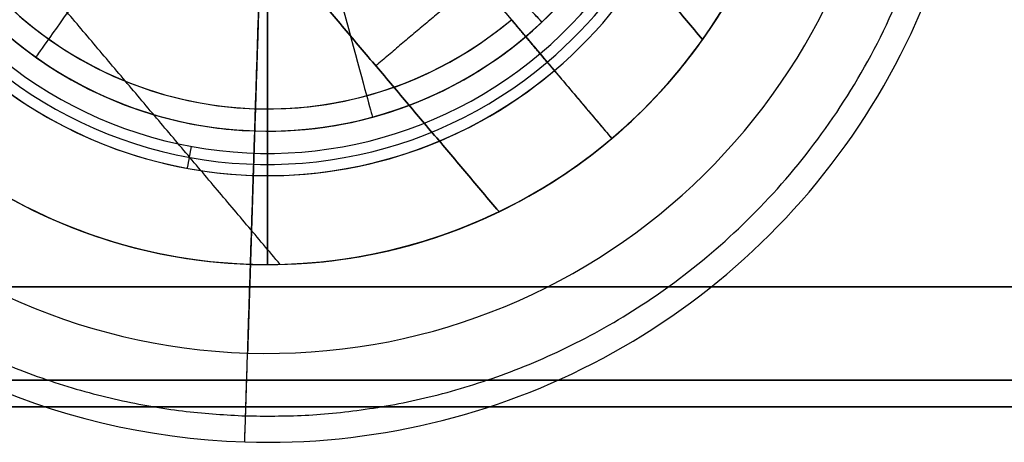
# Model space of a CAD drawing. Header units: millimetres. Extents: x -5.9 to 8.2, y -1.3 to -0.5.
# Tile 14 of 107: x -5.1937 to -5.0829, y -0.9383 to -0.8907. Entities that reach past the tile are written whole.
import ezdxf

# ---------------------------------------------------------------- set-up
doc = ezdxf.new("R2010")
doc.units = ezdxf.units.MM
doc.header["$MEASUREMENT"] = 0
for name, color, linetype, true_color in [('IGES level 1', 7, 'Continuous', 0xffffff), ('IGES level 11', 7, 'Continuous', 0xffffff), ('IGES level 18', 7, 'Continuous', 0xffffff), ('IGES level 20', 7, 'Continuous', 0xffffff), ('IGES level 49', 7, 'Continuous', 0xc0c0c0), ('IGES level 51', 7, 'Continuous', 0xffffff)]:
    doc.layers.add(name, color=color, linetype=linetype, true_color=true_color)

msp = doc.modelspace()

# ---------------------------------------------------------------- linework, layer by layer
at = {"layer": 'IGES level 1'}
for points in [[(-5.290839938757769, -0.9207795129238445, -10.31994323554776), (-5.065839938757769, -0.9207795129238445, -10.31994323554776), (-4.840839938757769, -0.9207795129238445, -10.31994323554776)], [(-4.840839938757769, -0.9207795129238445, -10.16994323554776), (-5.065839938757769, -0.9207795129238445, -10.16994323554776), (-5.290839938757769, -0.9207795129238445, -10.16994323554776)], [(-4.840839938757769, -0.9207795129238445, -10.31994323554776), (-5.065839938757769, -0.9207795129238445, -10.31994323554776), (-5.290839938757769, -0.9207795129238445, -10.31994323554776)], [(-5.290839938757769, -0.9207795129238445, -10.16994323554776), (-5.065839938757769, -0.9207795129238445, -10.16994323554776), (-4.840839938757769, -0.9207795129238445, -10.16994323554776)], [(-4.840839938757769, -0.9207795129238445, -10.24494323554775), (-5.065839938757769, -0.9207795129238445, -10.24494323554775), (-5.290839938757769, -0.9207795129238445, -10.24494323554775)], [(-4.765839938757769, -0.9342795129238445, -10.14494593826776), (-5.065839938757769, -0.9342795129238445, -10.14494593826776), (-5.36583993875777, -0.9342795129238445, -10.14494593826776)], [(-5.36583993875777, -0.9342795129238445, -10.16994323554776), (-5.065839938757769, -0.9342795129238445, -10.16994323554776), (-4.765839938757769, -0.9342795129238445, -10.16994323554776)], [(-4.765839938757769, -0.9342795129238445, -10.16994323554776), (-5.065839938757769, -0.9342795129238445, -10.16994323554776), (-5.36583993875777, -0.9342795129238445, -10.16994323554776)], [(-5.36583993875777, -0.9342795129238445, -10.14494593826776), (-5.065839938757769, -0.9342795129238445, -10.14494593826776), (-4.765839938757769, -0.9342795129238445, -10.14494593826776)], [(-4.765839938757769, -0.9342795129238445, -10.15744458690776), (-5.065839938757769, -0.9342795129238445, -10.15744458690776), (-5.36583993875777, -0.9342795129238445, -10.15744458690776)]]:
    msp.add_open_spline(points, degree=2, dxfattribs=at)
at = {"layer": 'IGES level 11'}
for points in [[(-5.36583993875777, -0.9312795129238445, -10.16994323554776), (-5.065839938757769, -0.9312795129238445, -10.16994323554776), (-4.765839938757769, -0.9312795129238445, -10.16994323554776)], [(-4.765839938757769, -0.9312795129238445, -10.15494323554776), (-5.065839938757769, -0.9312795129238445, -10.15494323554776), (-5.36583993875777, -0.9312795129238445, -10.15494323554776)], [(-5.36583993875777, -0.9312795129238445, -10.16244323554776), (-5.065839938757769, -0.9312795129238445, -10.16244323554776), (-4.765839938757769, -0.9312795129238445, -10.16244323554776)], [(-5.36583993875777, -0.9312795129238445, -10.16994323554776), (-5.065839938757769, -0.9312795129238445, -10.16994323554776), (-4.765839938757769, -0.9312795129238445, -10.16994323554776)], [(-5.36583993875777, -0.9312795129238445, -10.15494323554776), (-5.065839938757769, -0.9312795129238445, -10.15494323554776), (-4.765839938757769, -0.9312795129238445, -10.15494323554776)]]:
    msp.add_open_spline(points, degree=2, dxfattribs=at)
at = {"layer": 'IGES level 18'}
for centre, radius, start, end in [((-5.165839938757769, -0.8582795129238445, -10.21494323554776), 0.06000000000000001, 90, 270), ((-5.165839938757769, -0.8582795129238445, -10.16994323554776), 0.06000000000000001, 90, 270), ((-5.165839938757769, -0.8582795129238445, -10.21494323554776), 0.06000000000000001, 90, 270), ((-5.165839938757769, -0.8582795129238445, -10.16994323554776), 0.06000000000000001, 90, 270), ((-5.165839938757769, -0.8582795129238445, -10.19244323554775), 0.06000000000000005, 90.00000001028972, 269.999999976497), ((-5.165839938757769, -0.8582795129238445, -10.16994323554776), 0.06000000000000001, 269.9999999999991, 89.99999999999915), ((-5.165839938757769, -0.8582795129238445, -10.21494323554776), 0.06000000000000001, 270.0000000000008, 90.00000000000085), ((-5.165839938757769, -0.8582795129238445, -10.19244323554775), 0.06000000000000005, 269.999999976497, 90), ((-5.165839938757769, -0.8582795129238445, -10.21494323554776), 0.06000000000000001, 269.9999999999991, 89.99999999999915), ((-5.165839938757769, -0.8582795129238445, -10.16994323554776), 0.06000000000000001, 270.0000000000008, 90.00000000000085)]:
    msp.add_arc(centre, radius, start, end, dxfattribs=at)
for points in [[(-5.16583993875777, -0.9182795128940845, -10.21494323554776), (-5.16583993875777, -0.8957795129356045, -10.21494323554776), (-5.16583993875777, -0.8732795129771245, -10.21494323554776)], [(-5.16583993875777, -0.8832795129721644, -10.16994323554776), (-5.16583993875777, -0.9007795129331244, -10.16994323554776), (-5.16583993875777, -0.9182795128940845, -10.16994323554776)], [(-5.137556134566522, -0.9111947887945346, -10.16994323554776), (-5.137556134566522, -0.9111947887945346, -10.19244323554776), (-5.137556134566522, -0.9111947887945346, -10.21494323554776)], [(-5.165839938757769, -0.9182795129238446, -10.16994323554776), (-5.165839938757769, -0.9182795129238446, -10.19244323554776), (-5.165839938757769, -0.9182795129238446, -10.21494323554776)], [(-5.165839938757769, -0.9182795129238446, -10.21494323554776), (-5.165839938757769, -0.9182795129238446, -10.19244323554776), (-5.165839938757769, -0.9182795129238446, -10.16994323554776)]]:
    msp.add_open_spline(points, degree=2, dxfattribs=at)
at = {"layer": 'IGES level 20'}
for centre, radius, start, end in [((-5.165839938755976, -0.8582795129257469, -10.15494323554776), 0.04500000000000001, 223.3259624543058, 43.32596246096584), ((-5.165839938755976, -0.8582795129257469, -10.15494323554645), 0.04500000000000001, 223.3259624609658, 43.32596246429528), ((-5.165839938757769, -0.8582795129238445, -10.10244323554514), 0.04500000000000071, 223.3259624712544, 43.32596243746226), ((-5.165839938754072, -0.8582795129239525, -10.04994323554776), 0.04499999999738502, 313.3259624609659, 43.32596246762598), ((-5.165839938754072, -0.8582795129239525, -10.04994323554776), 0.04499999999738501, 313.3259624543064, 43.32596246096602), ((-5.165839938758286, -0.8582795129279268, -10.04994323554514), 0.04499999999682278, 223.3259624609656, 313.3259624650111), ((-5.165839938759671, -0.8582795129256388, -10.04994323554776), 0.04500000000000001, 223.3259624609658, 313.3259624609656)]:
    msp.add_arc(centre, radius, start, end, dxfattribs=at)
at = {"layer": 'IGES level 20', "extrusion": (0.7274619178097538, 0.6861480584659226, 8.219119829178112e-11)}
msp.add_arc((2.920165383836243, -10.04994323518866, -4.346858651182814), 0.04500000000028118, 109.4712206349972, 180.0000000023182, dxfattribs=at)
at = {"layer": 'IGES level 20', "extrusion": (0.7274619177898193, 0.6861480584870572, -2.481601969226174e-15)}
msp.add_arc((2.92016538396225, -10.04994323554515, -4.346858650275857), 0.04499999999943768, 109.4712206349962, 180, dxfattribs=at)
at = {"layer": 'IGES level 20', "extrusion": (0.8148846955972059, -0.5796230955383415, -2.366582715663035e-30)}
msp.add_arc((-3.693638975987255, -10.04994323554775, -3.712085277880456), 0.04500000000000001, 109.471220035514, 179.999999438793, dxfattribs=at)
at = {"layer": 'IGES level 20', "extrusion": (0.9650120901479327, 0.2622053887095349, -1.183291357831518e-30)}
msp.add_arc((0.5262609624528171, -10.04994323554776, -5.210143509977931), 0.04500000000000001, 109.471220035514, 179.999999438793, dxfattribs=at)
at = {"layer": 'IGES level 20'}
for points in [[(-5.134963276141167, -0.8910152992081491, -10.15494323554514), (-5.141395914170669, -0.8841953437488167, -10.15494323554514), (-5.147828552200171, -0.8773753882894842, -10.15494323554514)], [(-5.162739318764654, -0.9031725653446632, -10.04994323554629), (-5.162739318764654, -0.9031725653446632, -10.10244323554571), (-5.162739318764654, -0.9031725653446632, -10.15494323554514)]]:
    msp.add_open_spline(points, degree=2, dxfattribs=at)
at = {"layer": 'IGES level 49'}
for centre, radius, start, end in [((-5.165839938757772, -0.8582795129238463, -0.3074432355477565), 0.06000000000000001, 310.2016240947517, 130.2016240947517), ((-5.165839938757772, -0.8582795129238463, -0.3074432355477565), 0.06000000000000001, 310.2016240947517, 130.2016240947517), ((-5.165839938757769, -0.858279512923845, -0.3274432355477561), 0.06000000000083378, 324.6791362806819, 115.724111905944), ((-5.165839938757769, -0.8582795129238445, -0.3174432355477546), 0.05999999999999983, 324.6791362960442, 115.7241119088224), ((-5.165839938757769, -0.858279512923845, -0.3274432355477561), 0.06000000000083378, 324.6791362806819, 115.724111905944), ((-5.165839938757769, -0.8582795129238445, -0.172443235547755), 0.05, 310.2016240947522, 130.2016240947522), ((-5.165839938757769, -0.8582795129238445, -0.172443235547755), 0.05, 310.2016240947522, 130.2016240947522), ((-5.165839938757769, -0.8582795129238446, -0.2999432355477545), 0.05, 310.2016240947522, 130.2016240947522), ((-5.165839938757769, -0.8582795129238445, -0.2361932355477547), 0.05000000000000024, 310.2016241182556, 130.2016240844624), ((-5.165839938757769, -0.8582795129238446, -0.2999432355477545), 0.05, 310.2016240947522, 130.2016240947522), ((-5.165839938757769, -0.8582795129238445, -0.1711932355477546), 0.04874999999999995, 310.2016241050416, 130.2016240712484), ((-5.165839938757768, -0.8582795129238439, -0.1699432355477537), 0.04750000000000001, 310.201624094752, 130.2016240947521), ((-5.165839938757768, -0.8582795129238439, -0.1699432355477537), 0.04750000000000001, 310.201624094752, 130.2016240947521), ((-5.165839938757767, -0.8582795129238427, -0.3074432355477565), 0.06000000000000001, 130.2016240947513, 310.2016240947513), ((-5.165839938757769, -0.8582795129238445, -0.3174432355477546), 0.05999999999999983, 130.2016240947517, 295.7241118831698), ((-5.165839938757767, -0.8582795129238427, -0.3074432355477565), 0.06000000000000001, 130.2016240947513, 310.2016240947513), ((-5.165839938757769, -0.8582795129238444, -0.2999432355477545), 0.04999999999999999, 130.2016240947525, 310.2016240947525), ((-5.165839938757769, -0.8582795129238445, -0.172443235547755), 0.05, 130.2016240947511, 310.2016240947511), ((-5.165839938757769, -0.8582795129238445, -0.2361932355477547), 0.05000000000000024, 130.2016240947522, 310.2016241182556), ((-5.165839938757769, -0.8582795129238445, -0.172443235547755), 0.04999999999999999, 130.2016240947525, 310.2016240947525), ((-5.165839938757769, -0.8582795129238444, -0.2999432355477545), 0.04999999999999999, 130.2016240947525, 310.2016240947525), ((-5.165839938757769, -0.8582795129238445, -0.1711932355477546), 0.04874999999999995, 130.2016240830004, 310.2016240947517), ((-5.16583993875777, -0.8582795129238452, -0.1699432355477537), 0.04750000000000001, 130.2016240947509, 310.201624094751), ((-5.16583993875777, -0.8582795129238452, -0.1699432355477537), 0.04750000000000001, 130.2016240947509, 310.201624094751), ((-5.165839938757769, -0.8582795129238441, -0.3274432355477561), 0.06000000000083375, 144.6791362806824, 295.7241119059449), ((-5.165839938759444, -0.8582795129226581, -0.3274432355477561), 0.05999999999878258, 144.6791362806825, 295.7241119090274), ((-5.165839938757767, -0.8582795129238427, -0.3074432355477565), 0.0425, 130.2016240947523, 310.2016240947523), ((-5.165839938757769, -0.8582795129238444, -0.2999432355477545), 0.04250000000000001, 130.2016240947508, 310.2016240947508), ((-5.165839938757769, -0.8582795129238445, -0.3036932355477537), 0.04249999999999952, 130.2016240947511, 310.2016241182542), ((-5.165839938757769, -0.8582795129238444, -0.2999432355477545), 0.04250000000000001, 130.2016240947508, 310.2016240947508), ((-5.165839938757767, -0.8582795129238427, -0.3074432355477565), 0.0425, 130.2016240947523, 310.2016240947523), ((-5.165839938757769, -0.8582795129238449, -0.3174432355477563), 0.05999999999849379, 310.201624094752, 324.6791362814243), ((-5.165839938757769, -0.8582795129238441, -0.3174432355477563), 0.05999999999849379, 310.2016240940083, 324.6791362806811), ((-5.165839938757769, -0.8582795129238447, -0.3174432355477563), 0.05999999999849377, 295.7241119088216, 310.2016240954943), ((-5.165839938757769, -0.8582795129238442, -0.3174432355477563), 0.05999999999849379, 295.7241119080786, 310.2016240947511)]:
    msp.add_arc(centre, radius, start, end, dxfattribs=at)
for points in [[(-5.164421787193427, -0.9182630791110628, -0.3274432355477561), (-5.194584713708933, -0.8825721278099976, -0.3274432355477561), (-5.224747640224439, -0.8468811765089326, -0.3274432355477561)], [(-5.145844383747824, -0.8587011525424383, -0.3274432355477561), (-5.131364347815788, -0.8758349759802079, -0.3274432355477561), (-5.116884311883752, -0.8929687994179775, -0.3274432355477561)], [(-5.145844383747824, -0.8587011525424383, -0.3174432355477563), (-5.131364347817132, -0.8758349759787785, -0.3174432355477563), (-5.11688431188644, -0.8929687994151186, -0.3174432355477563)], [(-5.145844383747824, -0.8587011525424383, -0.3174432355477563), (-5.131364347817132, -0.8758349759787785, -0.3174432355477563), (-5.11688431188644, -0.8929687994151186, -0.3174432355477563)], [(-5.11688431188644, -0.8929687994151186, -0.3274432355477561), (-5.131364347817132, -0.8758349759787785, -0.3274432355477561), (-5.145844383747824, -0.8587011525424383, -0.3274432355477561)], [(-5.145844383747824, -0.8587011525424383, -0.3224432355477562), (-5.131364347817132, -0.8758349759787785, -0.3224432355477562), (-5.11688431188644, -0.8929687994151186, -0.3224432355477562)], [(-5.158578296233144, -0.8668720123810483, -0.1699432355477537), (-5.146878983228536, -0.8807154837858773, -0.1699432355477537), (-5.135179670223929, -0.8945589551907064, -0.1699432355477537)], [(-5.181115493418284, -0.8711890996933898, -0.3274432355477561), (-5.196391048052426, -0.8840986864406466, -0.3274432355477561), (-5.211666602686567, -0.8970082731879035, -0.3274432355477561)], [(-5.152930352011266, -0.8735550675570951, -0.3174432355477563), (-5.140020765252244, -0.888830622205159, -0.3174432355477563), (-5.12711117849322, -0.9041061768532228, -0.3174432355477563)], [(-5.130749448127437, -0.8765625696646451, -0.3174432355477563), (-5.142206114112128, -0.8862447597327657, -0.3174432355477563), (-5.15366278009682, -0.8959269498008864, -0.3174432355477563)], [(-5.139797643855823, -0.9123331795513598, -0.3274432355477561), (-5.154277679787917, -0.8951993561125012, -0.3274432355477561), (-5.16875771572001, -0.8780655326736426, -0.3274432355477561)], [(-5.139797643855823, -0.9123331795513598, -0.3174432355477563), (-5.154277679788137, -0.8951993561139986, -0.3174432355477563), (-5.168757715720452, -0.8780655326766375, -0.3174432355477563)], [(-5.139797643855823, -0.9123331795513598, -0.3174432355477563), (-5.154277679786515, -0.8951993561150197, -0.3174432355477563), (-5.168757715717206, -0.8780655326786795, -0.3174432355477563)], [(-5.168757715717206, -0.8780655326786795, -0.3274432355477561), (-5.154277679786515, -0.8951993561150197, -0.3274432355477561), (-5.139797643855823, -0.9123331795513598, -0.3274432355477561)], [(-5.139797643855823, -0.9123331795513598, -0.3224432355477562), (-5.154277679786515, -0.8951993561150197, -0.3224432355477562), (-5.168757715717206, -0.8780655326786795, -0.3224432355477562)], [(-5.133565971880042, -0.896468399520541, -0.2999432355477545), (-5.135986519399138, -0.893604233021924, -0.2999432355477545), (-5.138407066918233, -0.8907400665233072, -0.2999432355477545)], [(-5.138407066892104, -0.8907400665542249, -0.307443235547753), (-5.1327591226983, -0.8974231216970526, -0.307443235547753), (-5.127111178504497, -0.9041061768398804, -0.307443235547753)], [(-5.192324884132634, -0.8915180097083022, -0.307443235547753), (-5.192324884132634, -0.8915180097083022, -0.3036932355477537), (-5.192324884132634, -0.8915180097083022, -0.2999432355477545)], [(-5.11688431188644, -0.8929687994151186, -0.3174432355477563), (-5.116884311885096, -0.892968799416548, -0.3224432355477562), (-5.116884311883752, -0.8929687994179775, -0.3274432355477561)], [(-5.11688431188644, -0.8929687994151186, -0.3174432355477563), (-5.11688431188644, -0.8929687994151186, -0.3224432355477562), (-5.11688431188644, -0.8929687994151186, -0.3274432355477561)], [(-5.154277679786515, -0.8951993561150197, -0.3174432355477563), (-5.154277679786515, -0.8951993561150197, -0.3224432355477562), (-5.154277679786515, -0.8951993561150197, -0.3274432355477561)], [(-5.133565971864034, -0.8964683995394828, -0.172443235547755), (-5.134372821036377, -0.8955136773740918, -0.1711932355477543), (-5.135179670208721, -0.8945589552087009, -0.1699432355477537)], [(-5.135179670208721, -0.8945589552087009, -0.1699432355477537), (-5.134372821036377, -0.8955136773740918, -0.1711932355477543), (-5.133565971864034, -0.8964683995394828, -0.172443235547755)], [(-5.133565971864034, -0.8964683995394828, -0.2999432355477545), (-5.133565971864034, -0.8964683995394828, -0.2361932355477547), (-5.133565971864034, -0.8964683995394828, -0.172443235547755)], [(-5.133565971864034, -0.8964683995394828, -0.172443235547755), (-5.133565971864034, -0.8964683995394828, -0.2361932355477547), (-5.133565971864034, -0.8964683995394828, -0.2999432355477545)], [(-5.15694810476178, -0.8998389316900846, -0.3074432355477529), (-5.15694810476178, -0.8998389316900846, -0.3036932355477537), (-5.15694810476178, -0.8998389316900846, -0.2999432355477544)], [(-5.174433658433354, -0.9049956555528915, -0.1699432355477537), (-5.174659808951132, -0.9062250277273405, -0.1711932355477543), (-5.174885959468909, -0.9074543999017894, -0.172443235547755)], [(-5.127111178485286, -0.9041061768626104, -0.3174432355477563), (-5.127111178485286, -0.9041061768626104, -0.3124432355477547), (-5.127111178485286, -0.9041061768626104, -0.307443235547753)], [(-5.127111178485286, -0.9041061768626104, -0.307443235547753), (-5.127111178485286, -0.9041061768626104, -0.3124432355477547), (-5.127111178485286, -0.9041061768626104, -0.3174432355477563)], [(-5.155378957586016, -0.9071729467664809, -0.2999432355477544), (-5.155378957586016, -0.9071729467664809, -0.2361932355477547), (-5.155378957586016, -0.9071729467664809, -0.172443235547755)], [(-5.139797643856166, -0.9123331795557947, -0.3274432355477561), (-5.139797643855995, -0.9123331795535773, -0.3224432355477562), (-5.139797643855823, -0.9123331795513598, -0.3174432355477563)], [(-5.139797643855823, -0.9123331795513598, -0.3274432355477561), (-5.139797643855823, -0.9123331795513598, -0.3224432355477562), (-5.139797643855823, -0.9123331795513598, -0.3174432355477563)], [(-5.153286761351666, -0.9169516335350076, -0.3274432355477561), (-5.153286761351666, -0.9169516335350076, -0.3174432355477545), (-5.153286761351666, -0.9169516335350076, -0.3074432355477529)]]:
    msp.add_open_spline(points, degree=2, dxfattribs=at)
at = {"layer": 'IGES level 51'}
for centre, radius, start, end in [((-5.165839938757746, -0.8582795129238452, -0.01244323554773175), 0.07999999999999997, 88.15981515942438, 268.1598151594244), ((-5.165839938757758, -0.8582795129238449, -0.002443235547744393), 0.07999999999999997, 88.15981515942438, 268.1598151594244), ((-5.165839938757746, -0.8582795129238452, -0.01244323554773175), 0.07999999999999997, 88.15981515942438, 268.1598151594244), ((-5.165839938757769, -0.8582795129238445, -0.007443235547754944), 0.08000000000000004, 88.15981518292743, 268.1598151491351), ((-5.165839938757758, -0.8582795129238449, -0.002443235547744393), 0.07999999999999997, 88.15981515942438, 268.1598151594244), ((-5.165839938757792, -0.8582795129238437, -0.01244323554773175), 0.07999999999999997, 268.1598151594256, 88.15981515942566), ((-5.165839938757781, -0.8582795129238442, -0.002443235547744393), 0.07999999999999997, 268.1598151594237, 88.15981515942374), ((-5.165839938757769, -0.8582795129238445, -0.007443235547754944), 0.08000000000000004, 268.1598151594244, 88.15981518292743), ((-5.165839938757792, -0.8582795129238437, -0.01244323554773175), 0.07999999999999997, 268.1598151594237, 88.15981515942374), ((-5.165839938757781, -0.8582795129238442, -0.002443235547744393), 0.07999999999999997, 268.1598151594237, 88.15981515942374), ((-5.165839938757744, -0.8582795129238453, -0.02244323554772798), 0.06999999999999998, 88.15981515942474, 268.1598151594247), ((-5.165839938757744, -0.8582795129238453, -0.02244323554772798), 0.06999999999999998, 88.15981515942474, 268.1598151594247), ((-5.165839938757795, -0.8582795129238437, -0.02244323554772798), 0.06999999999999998, 268.1598151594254, 88.15981515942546), ((-5.165839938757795, -0.8582795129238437, -0.02244323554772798), 0.06999999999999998, 268.1598151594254, 88.15981515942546), ((-5.165839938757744, -0.8582795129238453, -0.02244323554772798), 0.05999999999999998, 88.15981515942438, 268.1598151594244), ((-5.165839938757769, -0.8582795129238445, -0.3024432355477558), 0.05999999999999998, 88.15981515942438, 268.1598151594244), ((-5.165839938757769, -0.8582795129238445, -0.1624432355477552), 0.05999999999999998, 88.15981518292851, 268.1598151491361), ((-5.165839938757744, -0.8582795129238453, -0.02244323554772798), 0.05999999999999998, 88.15981515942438, 268.1598151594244), ((-5.165839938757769, -0.8582795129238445, -0.3024432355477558), 0.05999999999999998, 88.15981515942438, 268.1598151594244), ((-5.165839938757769, -0.8582795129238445, -0.3024432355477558), 0.05999999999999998, 268.1598151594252, 88.15981515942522), ((-5.165839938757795, -0.8582795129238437, -0.02244323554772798), 0.05999999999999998, 268.1598151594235, 88.15981515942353), ((-5.165839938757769, -0.8582795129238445, -0.1624432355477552), 0.05999999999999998, 268.1598151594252, 88.15981518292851), ((-5.165839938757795, -0.8582795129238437, -0.02244323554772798), 0.05999999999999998, 268.1598151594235, 88.15981515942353), ((-5.165839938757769, -0.8582795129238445, -0.3024432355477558), 0.05999999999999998, 268.1598151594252, 88.15981515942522), ((-5.165839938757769, -0.8582795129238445, -0.3024432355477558), 0.04499999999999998, 88.15981515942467, 268.1598151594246), ((-5.165839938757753, -0.858279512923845, -0.0324432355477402), 0.04499999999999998, 88.15981515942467, 268.1598151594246), ((-5.165839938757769, -0.8582795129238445, -0.1674432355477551), 0.04499999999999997, 88.15981518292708, 268.1598151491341), ((-5.165839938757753, -0.858279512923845, -0.0324432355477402), 0.04499999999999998, 88.15981515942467, 268.1598151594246), ((-5.165839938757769, -0.8582795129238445, -0.3024432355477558), 0.04499999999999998, 88.15981515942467, 268.1598151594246), ((-5.165839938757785, -0.858279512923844, -0.0324432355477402), 0.04499999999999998, 268.1598151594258, 88.15981515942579), ((-5.165839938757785, -0.858279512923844, -0.0324432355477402), 0.04499999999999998, 268.1598151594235, 88.15981515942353), ((-5.165839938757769, -0.8582795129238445, -0.3024432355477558), 0.04499999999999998, 268.1598151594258, 88.15981515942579), ((-5.165839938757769, -0.8582795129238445, -0.1674432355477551), 0.04499999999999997, 268.1598151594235, 88.15981518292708), ((-5.165839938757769, -0.8582795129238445, -0.3024432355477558), 0.04499999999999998, 268.1598151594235, 88.15981515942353)]:
    msp.add_arc(centre, radius, start, end, dxfattribs=at)
at = {"layer": 'IGES level 51', "extrusion": (0.9994842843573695, -0.03211176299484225, 0)}
msp.add_arc((-1.093721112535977, -0.01244323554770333, -5.135614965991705), 0.01, 180.0000000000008, 270.0000000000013, dxfattribs=at)
at = {"layer": 'IGES level 51', "extrusion": (0.9994842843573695, -0.03211176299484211, -9.860761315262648e-32)}
msp.add_arc((-1.093721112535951, -0.01244323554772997, -5.135614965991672), 0.01, 179.9999999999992, 270, dxfattribs=at)
at = {"layer": 'IGES level 51'}
for points in [[(-5.16336505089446, -0.7812481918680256, -0.01951430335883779), (-5.317427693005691, -0.7762984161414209, -0.01951430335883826), (-5.322377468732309, -0.9303610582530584, -0.01951430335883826), (-5.168314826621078, -0.9353108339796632, -0.01951430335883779)], [(-5.168314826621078, -0.9353108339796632, -0.01951430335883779), (-5.014252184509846, -0.9402606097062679, -0.01951430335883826), (-5.009302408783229, -0.7861979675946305, -0.01951430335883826), (-5.16336505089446, -0.7812481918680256, -0.01951430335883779)]]:
    msp.add_rational_spline(points, [0.8164906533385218, 0.2721635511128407, 0.2721635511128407, 0.8164906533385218], degree=3, dxfattribs=at)
for points in [[(-5.168408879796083, -0.9382382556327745, -0.002443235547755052), (-5.167525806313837, -0.9107524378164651, -0.002443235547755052), (-5.166642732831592, -0.8832666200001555, -0.002443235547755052)], [(-5.166642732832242, -0.8832666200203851, -0.03244323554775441), (-5.166963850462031, -0.8932614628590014, -0.03244323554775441), (-5.16728496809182, -0.9032563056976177, -0.03244323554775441)], [(-5.120705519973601, -0.897812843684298, -0.3024432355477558), (-5.120705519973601, -0.897812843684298, -0.1624432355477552), (-5.120705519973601, -0.897812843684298, -0.02244323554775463)], [(-5.167284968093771, -0.9032563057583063, -0.3024432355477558), (-5.167525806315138, -0.9107524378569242, -0.3024432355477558), (-5.167766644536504, -0.918248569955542, -0.3024432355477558)], [(-5.167284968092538, -0.9032563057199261, -0.3024432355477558), (-5.167284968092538, -0.9032563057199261, -0.1674432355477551), (-5.167284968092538, -0.9032563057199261, -0.03244323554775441)], [(-5.167284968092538, -0.9032563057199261, -0.03244323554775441), (-5.167284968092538, -0.9032563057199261, -0.1674432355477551), (-5.167284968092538, -0.9032563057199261, -0.3024432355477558)], [(-5.105660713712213, -0.9109906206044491, -0.01244323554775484), (-5.105660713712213, -0.9109906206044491, -0.007443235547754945), (-5.105660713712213, -0.9109906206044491, -0.002443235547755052)], [(-5.167766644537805, -0.9182485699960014, -0.02244323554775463), (-5.167927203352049, -0.9232459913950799, -0.02244323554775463), (-5.168087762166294, -0.9282434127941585, -0.02244323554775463)], [(-5.167766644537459, -0.9182485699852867, -0.02244323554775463), (-5.167766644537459, -0.9182485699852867, -0.1624432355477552), (-5.167766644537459, -0.9182485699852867, -0.3024432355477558)], [(-5.167766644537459, -0.9182485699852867, -0.3024432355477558), (-5.167766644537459, -0.9182485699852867, -0.1624432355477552), (-5.167766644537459, -0.9182485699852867, -0.02244323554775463)], [(-5.168408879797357, -0.9382382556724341, -0.002443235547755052), (-5.168408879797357, -0.9382382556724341, -0.007443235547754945), (-5.168408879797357, -0.9382382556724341, -0.01244323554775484)], [(-5.168408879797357, -0.9382382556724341, -0.01244323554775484), (-5.168408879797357, -0.9382382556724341, -0.007443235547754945), (-5.168408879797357, -0.9382382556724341, -0.002443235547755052)]]:
    msp.add_open_spline(points, degree=2, dxfattribs=at)

doc.saveas('drawing.dxf')
